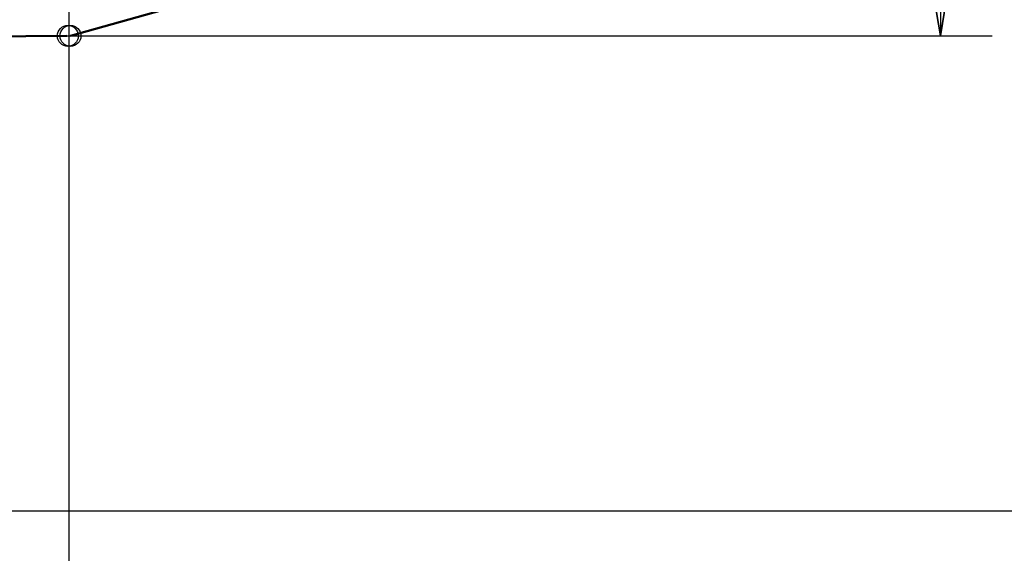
# Model space of a CAD drawing. Header units: centimetres. Extents: x -94 to 21, y -30 to 196.
# Tile 73 of 143: x 4.18 to 6.57, y -9.55 to -8.26. Entities that reach past the tile are written whole.
import ezdxf

# ---------------------------------------------------------------- set-up
doc = ezdxf.new("R2010")
doc.units = ezdxf.units.CM
doc.header["$MEASUREMENT"] = 0
doc.layers.add('Ebene 1', color=7, linetype='Continuous')

msp = doc.modelspace()

# ---------------------------------------------------------------- linework, layer by layer
at = {"layer": 'Ebene 1'}
for centre in [(4.30054, -8.30184), (4.30689, -8.30184)]:
    msp.add_ellipse(centre, major_axis=(0, 0.0254), ratio=1, dxfattribs=at)
at = {"layer": 'Ebene 1', "color": 252, "lineweight": 25}
for points in [[(4.30266, -4.00289), (4.30266, -4.00289), (4.30266, -10.94767), (4.30266, -10.94767)], [(6.41086, -4.00289), (6.41086, -4.00289), (6.41086, -8.30184), (6.41086, -8.30184)], [(6.41086, -8.30184), (6.41086, -8.30184), (6.36852, -8.05207), (6.36852, -8.05207)], [(6.45107, -8.05207), (6.45107, -8.05207), (6.41086, -8.30184), (6.41086, -8.30184)], [(4.29842, -8.30184), (4.29842, -8.30184), (6.53574, -8.30184), (6.53574, -8.30184)], [(3.99362, -9.45119), (3.99362, -9.45119), (7.03527, -9.45119), (7.03527, -9.45119)]]:
    msp.add_open_spline(points, degree=3, dxfattribs=at)
at = {"layer": 'Ebene 1', "color": 252}
msp.add_open_spline([(6.45107, -8.05207), (6.45107, -8.05207), (6.41086, -8.30184), (6.41086, -8.30184), (6.41086, -8.30184), (6.36852, -8.05207), (6.36852, -8.05207), (6.36852, -8.05207), (6.45107, -8.05207), (6.45107, -8.05207)], degree=3, knots=[0, 0, 0, 0, 0.3333333, 0.3333333, 0.3333333, 0.6666667, 0.6666667, 0.6666667, 1, 1, 1, 1], dxfattribs=at)
at = {"layer": 'Ebene 1', "lineweight": 50}
for points in [[(4.30689, -8.30184), (4.30689, -8.30184), (4.93766, -8.12404), (4.93766, -8.12404)], [(4.29843, -8.30184), (4.29843, -8.30184), (3.50256, -8.30819), (3.50256, -8.30819)]]:
    msp.add_open_spline(points, degree=3, dxfattribs=at)
for points in [[(4.30266, -8.30184), (4.30266, -8.30184), (4.30266, -8.30184), (4.30266, -8.30184), (4.30266, -8.30184), (4.30266, -8.30184), (4.30266, -8.30184)], [(4.30478, -8.30184), (4.30478, -8.30184), (4.30478, -8.30184), (4.30478, -8.30184), (4.30478, -8.30184), (4.30478, -8.30184), (4.30478, -8.30184)]]:
    msp.add_open_spline(points, degree=3, knots=[0, 0, 0, 0, 0.5, 0.5, 0.5, 1, 1, 1, 1], dxfattribs=at)
at = {"layer": 'Ebene 1', "color": 1, "lineweight": 25}
msp.add_open_spline([(4.30266, -8.30184), (4.30266, -8.30184), (4.30266, -10.44814), (4.30266, -10.44814)], degree=3, dxfattribs=at)

doc.saveas('drawing.dxf')
